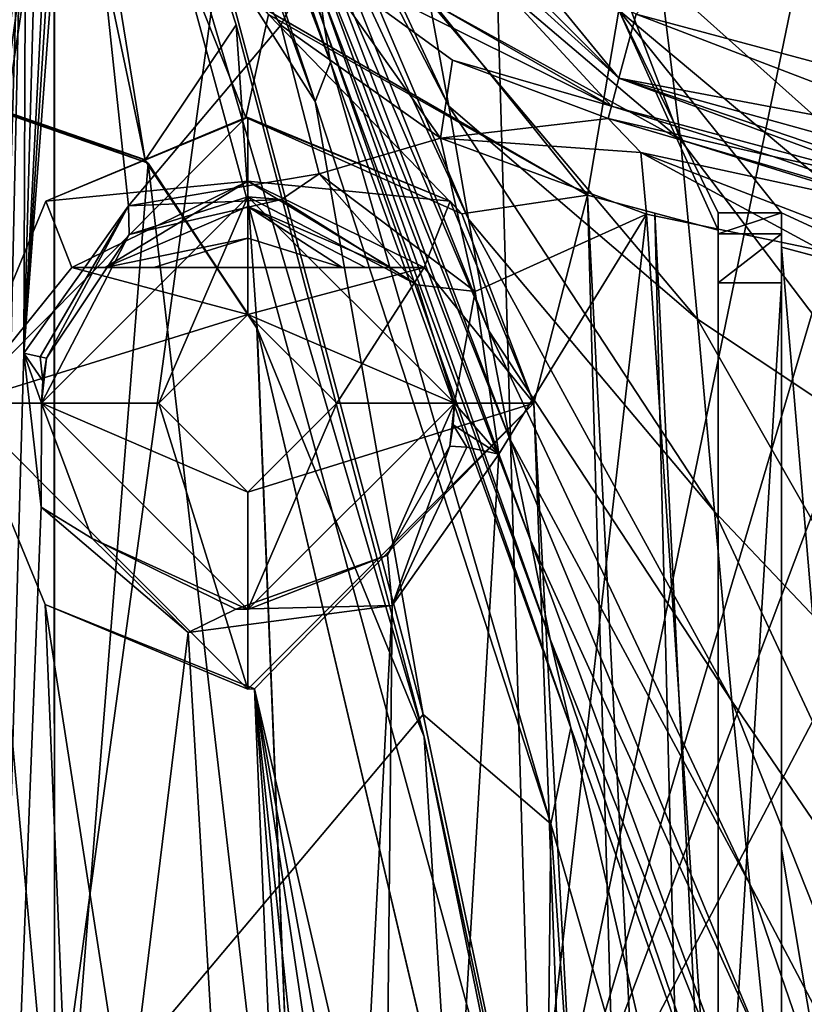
# Model space of a CAD drawing. Extents: x -54 to 446, y -6 to 1400.
# Tile 243 of 254: x 94 to 106, y 1368 to 1383. Entities that reach past the tile are written whole.
import ezdxf

# ---------------------------------------------------------------- set-up
doc = ezdxf.new("R2010")
doc.units = 0
doc.header["$LTSCALE"] = 52.148148
for name, color, linetype in [('1014', 7, 'CONTINUOUS'), ('1024', 7, 'CONTINUOUS'), ('1041', 7, 'CONTINUOUS'), ('1046', 7, 'CONTINUOUS'), ('1047', 7, 'CONTINUOUS'), ('1069', 7, 'CONTINUOUS'), ('1078', 7, 'CONTINUOUS'), ('1080', 7, 'CONTINUOUS'), ('1083', 7, 'CONTINUOUS'), ('1092', 7, 'CONTINUOUS'), ('1093', 7, 'CONTINUOUS'), ('1117', 7, 'CONTINUOUS'), ('1140', 7, 'CONTINUOUS'), ('1174', 7, 'CONTINUOUS'), ('1186', 7, 'CONTINUOUS'), ('1206', 7, 'CONTINUOUS'), ('1208', 7, 'CONTINUOUS'), ('1210', 7, 'CONTINUOUS'), ('1218', 7, 'CONTINUOUS'), ('1255', 7, 'CONTINUOUS'), ('1310', 7, 'CONTINUOUS'), ('1314', 7, 'CONTINUOUS'), ('1320', 7, 'CONTINUOUS'), ('1333', 7, 'CONTINUOUS'), ('1334', 7, 'CONTINUOUS'), ('1368', 7, 'CONTINUOUS'), ('1394', 7, 'CONTINUOUS'), ('1417', 7, 'CONTINUOUS'), ('1437', 7, 'CONTINUOUS'), ('1444', 7, 'CONTINUOUS'), ('1466', 7, 'CONTINUOUS'), ('1532', 7, 'CONTINUOUS'), ('1537', 7, 'CONTINUOUS'), ('1538', 7, 'CONTINUOUS'), ('1563', 7, 'CONTINUOUS'), ('1565', 7, 'CONTINUOUS'), ('863', 7, 'CONTINUOUS'), ('864', 7, 'CONTINUOUS'), ('875', 7, 'CONTINUOUS'), ('876', 7, 'CONTINUOUS'), ('878', 7, 'CONTINUOUS'), ('901', 7, 'CONTINUOUS'), ('906', 7, 'CONTINUOUS'), ('969', 7, 'CONTINUOUS'), ('981', 7, 'CONTINUOUS'), ('998', 7, 'CONTINUOUS')]:
    doc.layers.add(name, color=color, linetype=linetype)

msp = doc.modelspace()

# ---------------------------------------------------------------- linework, layer by layer
at = {"layer": '1014', "color": 7, "linetype": 'CONTINUOUS'}
for points in [[(105.9, 1379.769, 8.794), (105.9, 1380.1, 8.051), (104.9, 1379.769, 8.794), (105.9, 1379.769, 8.794)], [(105.9, 1380.1, 8.051), (104.9, 1380.1, 8.051), (104.9, 1379.769, 8.794), (105.9, 1380.1, 8.051)], [(105.9, 1378.995, 9.045), (105.9, 1379.769, 8.794), (104.9, 1378.995, 9.045), (105.9, 1378.995, 9.045)], [(105.9, 1379.769, 8.794), (104.9, 1379.769, 8.794), (104.9, 1378.995, 9.045), (105.9, 1379.769, 8.794)]]:
    msp.add_3dface(points, dxfattribs=at)
at = {"layer": '1024', "color": 7, "linetype": 'CONTINUOUS'}
for points in [[(97.692, 1383.354, 6.8), (102.847, 1380.379, 6.8), (99.097, 1385.052, 6.8), (97.692, 1383.354, 6.8)], [(99.097, 1385.052, 6.8), (102.847, 1380.379, 6.8), (103.34, 1383.294, 6.8), (99.097, 1385.052, 6.8)], [(102.847, 1380.379, 6.8), (104.9, 1379.828, 6.8), (103.34, 1383.294, 6.8), (102.847, 1380.379, 6.8)], [(108.687, 1378.814, 6.8), (108.687, 1383.294, 6.8), (103.34, 1383.294, 6.8), (108.687, 1378.814, 6.8)], [(105.9, 1380.1, 6.8), (108.687, 1378.814, 6.8), (103.34, 1383.294, 6.8), (105.9, 1380.1, 6.8)], [(104.9, 1380.1, 6.8), (105.9, 1380.1, 6.8), (103.34, 1383.294, 6.8), (104.9, 1380.1, 6.8)], [(104.9, 1379.828, 6.8), (104.9, 1380.1, 6.8), (103.34, 1383.294, 6.8), (104.9, 1379.828, 6.8)], [(108.687, 1378.814, 6.8), (105.9, 1380.1, 6.8), (105.9, 1379.561, 6.8), (108.687, 1378.814, 6.8)]]:
    msp.add_3dface(points, dxfattribs=at)
at = {"layer": '1041', "color": 7, "linetype": 'CONTINUOUS'}
for points in [[(96.018, 1379.237, 2.5), (96.018, 1379.237, 1.5), (97.5, 1379.7, 1.5), (96.018, 1379.237, 2.5)], [(97.5, 1379.7, 2.5), (96.018, 1379.237, 2.5), (97.5, 1379.7, 1.5), (97.5, 1379.7, 2.5)], [(98.982, 1379.237, 1.5), (98.982, 1379.237, 2.5), (97.5, 1379.7, 2.5), (98.982, 1379.237, 1.5)], [(98.982, 1379.237, 1.5), (97.5, 1379.7, 2.5), (97.5, 1379.7, 1.5), (98.982, 1379.237, 1.5)]]:
    msp.add_3dface(points, dxfattribs=at)
at = {"layer": '1046', "color": 7, "linetype": 'CONTINUOUS'}
for points in [[(96.1, 1377.1), (97.5, 1375.7), (96.1, 1377.1, -1.5), (96.1, 1377.1)], [(96.1, 1377.1, -1.5), (97.5, 1375.7), (97.5, 1375.7, -1.5), (96.1, 1377.1, -1.5)], [(97.5, 1375.7), (98.9, 1377.1), (97.5, 1375.7, -1.5), (97.5, 1375.7)], [(98.9, 1377.1), (98.9, 1377.1, -1.5), (97.5, 1375.7, -1.5), (98.9, 1377.1)]]:
    msp.add_3dface(points, dxfattribs=at)
at = {"layer": '1047', "color": 7, "linetype": 'CONTINUOUS'}
for points in [[(97.5, 1378.5), (96.1, 1377.1), (97.5, 1378.5, -1.5), (97.5, 1378.5)], [(97.5, 1378.5, -1.5), (96.1, 1377.1), (96.1, 1377.1, -1.5), (97.5, 1378.5, -1.5)], [(98.9, 1377.1), (97.5, 1378.5), (98.9, 1377.1, -1.5), (98.9, 1377.1)], [(98.9, 1377.1, -1.5), (97.5, 1378.5), (97.5, 1378.5, -1.5), (98.9, 1377.1, -1.5)]]:
    msp.add_3dface(points, dxfattribs=at)
at = {"layer": '1069', "color": 7, "linetype": 'CONTINUOUS'}
for points in [[(96.1, 1377.1, -1.5), (94.25, 1377.1, -1.5), (97.5, 1380.35, -1.5), (96.1, 1377.1, -1.5)], [(97.5, 1378.5, -1.5), (96.1, 1377.1, -1.5), (97.5, 1380.35, -1.5), (97.5, 1378.5, -1.5)], [(100.75, 1377.1, -1.5), (97.5, 1378.5, -1.5), (97.5, 1380.35, -1.5), (100.75, 1377.1, -1.5)], [(98.9, 1377.1, -1.5), (97.5, 1378.5, -1.5), (100.75, 1377.1, -1.5), (98.9, 1377.1, -1.5)], [(94.25, 1377.1, -1.5), (96.1, 1377.1, -1.5), (97.5, 1375.7, -1.5), (94.25, 1377.1, -1.5)], [(97.5, 1373.85, -1.5), (94.25, 1377.1, -1.5), (97.5, 1375.7, -1.5), (97.5, 1373.85, -1.5)], [(97.5, 1373.85, -1.5), (98.9, 1377.1, -1.5), (100.75, 1377.1, -1.5), (97.5, 1373.85, -1.5)], [(98.9, 1377.1, -1.5), (97.5, 1373.85, -1.5), (97.5, 1375.7, -1.5), (98.9, 1377.1, -1.5)]]:
    msp.add_3dface(points, dxfattribs=at)
at = {"layer": '1078', "color": 7, "linetype": 'CONTINUOUS'}
for points in [[(103.169, 1381.583, -2.461), (103.222, 1381.779, 3.352), (105.766, 1380.985, 0.254), (103.169, 1381.583, -2.461)], [(103.222, 1381.779, 3.352), (107.925, 1380.519, 3.352), (105.766, 1380.985, 0.254), (103.222, 1381.779, 3.352)]]:
    msp.add_3dface(points, dxfattribs=at)
at = {"layer": '1080', "color": 7, "linetype": 'CONTINUOUS'}
for points in [[(107.105, 1379.238, 3.654), (105.9, 1379.561, 1.799), (107.513, 1360.459, 4.679), (107.105, 1379.238, 3.654)], [(107.513, 1360.459, 4.679), (105.9, 1379.561, 1.799), (105.9, 1370.08, 2.086), (107.513, 1360.459, 4.679)], [(105.9, 1360.499, 2.403), (107.513, 1360.459, 4.679), (105.9, 1370.08, 2.086), (105.9, 1360.499, 2.403)]]:
    msp.add_3dface(points, dxfattribs=at)
at = {"layer": '1083', "color": 7, "linetype": 'CONTINUOUS'}
for points in [[(105.9, 1380.1, 8.051), (105.9, 1380.1, 6.8), (104.9, 1380.1, 8.051), (105.9, 1380.1, 8.051)], [(105.9, 1380.1, 6.8), (104.9, 1380.1, 6.8), (104.9, 1380.1, 8.051), (105.9, 1380.1, 6.8)]]:
    msp.add_3dface(points, dxfattribs=at)
at = {"layer": '1092', "color": 7, "linetype": 'CONTINUOUS'}
for points in [[(93, 1377.1, -6.865), (94.306, 1373.93, -6.269), (93, 1377.1), (93, 1377.1, -6.865)], [(93, 1377.1), (94.306, 1373.93, -6.269), (97.5, 1372.6), (93, 1377.1)], [(97.602, 1372.601, -4.863), (102, 1377.1, -2.272), (97.5, 1372.6), (97.602, 1372.601, -4.863)], [(102, 1377.1, -2.272), (102, 1377.1), (97.5, 1372.6), (102, 1377.1, -2.272)], [(94.306, 1373.93, -6.269), (97.602, 1372.601, -4.863), (97.5, 1372.6), (94.306, 1373.93, -6.269)]]:
    msp.add_3dface(points, dxfattribs=at)
at = {"layer": '1093', "color": 7, "linetype": 'CONTINUOUS'}
for points in [[(97.466, 1381.6, -5.492), (93, 1377.1, -6.865), (94.319, 1380.283), (97.466, 1381.6, -5.492)], [(97.5, 1381.6), (97.466, 1381.6, -5.492), (94.319, 1380.283), (97.5, 1381.6)], [(100.869, 1380.083, -3.311), (97.466, 1381.6, -5.492), (100.682, 1380.282), (100.869, 1380.083, -3.311)], [(100.682, 1380.282), (97.466, 1381.6, -5.492), (97.5, 1381.6), (100.682, 1380.282)], [(94.319, 1380.283), (93, 1377.1, -6.865), (93, 1377.1), (94.319, 1380.283)], [(102, 1377.1), (100.869, 1380.083, -3.311), (100.682, 1380.282), (102, 1377.1)], [(102, 1377.1, -2.272), (100.869, 1380.083, -3.311), (102, 1377.1), (102, 1377.1, -2.272)]]:
    msp.add_3dface(points, dxfattribs=at)
at = {"layer": '1117', "color": 7, "linetype": 'CONTINUOUS'}
for points in [[(105.9, 1362.5, 7.311), (105.9, 1378.995, 9.045), (104.9, 1362.5, 7.311), (105.9, 1362.5, 7.311)], [(105.9, 1378.995, 9.045), (104.9, 1378.995, 9.045), (104.9, 1362.5, 7.311), (105.9, 1378.995, 9.045)]]:
    msp.add_3dface(points, dxfattribs=at)
at = {"layer": '1140', "color": 7, "linetype": 'CONTINUOUS'}
msp.add_3dface([(96.018, 1379.237, 1.5), (98.982, 1379.237, 1.5), (97.5, 1379.7, 1.5), (96.018, 1379.237, 1.5)], dxfattribs=at)
at = {"layer": '1174', "color": 7, "linetype": 'CONTINUOUS'}
msp.add_3dface([(109.005, 1381.781, 4.8), (103.61, 1383.227, 4.8), (106.268, 1386.173, 4.8), (109.005, 1381.781, 4.8)], dxfattribs=at)
at = {"layer": '1186', "color": 7, "linetype": 'CONTINUOUS'}
for points in [[(105.9, 1380.1, 8.051), (105.9, 1379.769, 8.794), (105.9, 1380.1, 6.8), (105.9, 1380.1, 8.051)], [(105.9, 1380.1, 6.8), (105.9, 1379.769, 8.794), (105.9, 1379.561, 6.8), (105.9, 1380.1, 6.8)], [(105.9, 1379.769, 8.794), (105.9, 1378.995, 9.045), (105.9, 1379.561, 6.8), (105.9, 1379.769, 8.794)], [(105.9, 1370.08, 2.086), (105.9, 1379.561, 1.799), (105.9, 1378.995, 9.045), (105.9, 1370.08, 2.086)], [(105.9, 1378.995, 9.045), (105.9, 1379.561, 1.799), (105.9, 1379.561, 6.8), (105.9, 1378.995, 9.045)], [(105.9, 1362.5, 7.311), (105.9, 1370.08, 2.086), (105.9, 1378.995, 9.045), (105.9, 1362.5, 7.311)], [(105.9, 1360.499, 2.403), (105.9, 1370.08, 2.086), (105.9, 1362.5, 7.311), (105.9, 1360.499, 2.403)]]:
    msp.add_3dface(points, dxfattribs=at)
at = {"layer": '1206', "color": 7, "linetype": 'CONTINUOUS'}
for points in [[(97.824, 1383.225, -5.407), (102.847, 1380.379, -1.686), (97.692, 1383.354, 6.8), (97.824, 1383.225, -5.407)], [(102.847, 1380.379, -1.686), (102.847, 1380.379, 6.8), (97.692, 1383.354, 6.8), (102.847, 1380.379, -1.686)]]:
    msp.add_3dface(points, dxfattribs=at)
at = {"layer": '1208', "color": 7, "linetype": 'CONTINUOUS'}
for points in [[(94.728, 1379.237), (100.272, 1379.237), (96.018, 1379.237, 1.5), (94.728, 1379.237)], [(94.728, 1379.237, 3), (94.728, 1379.237), (96.018, 1379.237, 1.5), (94.728, 1379.237, 3)], [(95.254, 1379.237, 3), (94.728, 1379.237, 3), (96.018, 1379.237, 1.5), (95.254, 1379.237, 3)], [(95.651, 1379.237, 2.726), (95.254, 1379.237, 3), (96.018, 1379.237, 1.5), (95.651, 1379.237, 2.726)], [(96.018, 1379.237, 2.5), (95.651, 1379.237, 2.726), (96.018, 1379.237, 1.5), (96.018, 1379.237, 2.5)], [(96.018, 1379.237, 1.5), (100.272, 1379.237), (98.982, 1379.237, 1.5), (96.018, 1379.237, 1.5)], [(98.982, 1379.237, 1.5), (100.272, 1379.237), (98.982, 1379.237, 2.5), (98.982, 1379.237, 1.5)], [(98.982, 1379.237, 2.5), (100.272, 1379.237), (99.35, 1379.237, 2.726), (98.982, 1379.237, 2.5)], [(99.35, 1379.237, 2.726), (100.272, 1379.237), (99.746, 1379.237, 3), (99.35, 1379.237, 2.726)], [(99.746, 1379.237, 3), (100.272, 1379.237), (100.272, 1379.237, 3), (99.746, 1379.237, 3)]]:
    msp.add_3dface(points, dxfattribs=at)
at = {"layer": '1210', "color": 7, "linetype": 'CONTINUOUS'}
for points in [[(103.222, 1381.779, 3.352), (98.54, 1384.087, -6.181), (98.716, 1384.38, 3.352), (103.222, 1381.779, 3.352)], [(103.222, 1381.779, 3.352), (100.72, 1382.505, -4.652), (98.54, 1384.087, -6.181), (103.222, 1381.779, 3.352)], [(103.222, 1381.779, 3.352), (103.169, 1381.583, -2.461), (100.72, 1382.505, -4.652), (103.222, 1381.779, 3.352)]]:
    msp.add_3dface(points, dxfattribs=at)
at = {"layer": '1218', "color": 7, "linetype": 'CONTINUOUS'}
for points in [[(94.533, 1389.188, -7.235), (89.905, 1389.182, -8.356), (93, 1377.1, -6.865), (94.533, 1389.188, -7.235)], [(91, 1342.1, -4.588), (95.449, 1346.6, -3.995), (89.905, 1389.182, -8.356), (91, 1342.1, -4.588)], [(89.905, 1389.182, -8.356), (95.449, 1346.6, -3.995), (93, 1377.1, -6.865), (89.905, 1389.182, -8.356)], [(94.624, 1388.849, -7.18), (94.533, 1389.188, -7.235), (93, 1377.1, -6.865), (94.624, 1388.849, -7.18)], [(94.715, 1388.51, -7.124), (94.624, 1388.849, -7.18), (93, 1377.1, -6.865), (94.715, 1388.51, -7.124)], [(97.466, 1381.6, -5.492), (94.715, 1388.51, -7.124), (93, 1377.1, -6.865), (97.466, 1381.6, -5.492)], [(97.824, 1383.225, -5.407), (94.715, 1388.51, -7.124), (97.466, 1381.6, -5.492), (97.824, 1383.225, -5.407)], [(100.869, 1380.083, -3.311), (97.824, 1383.225, -5.407), (97.466, 1381.6, -5.492), (100.869, 1380.083, -3.311)], [(102.847, 1380.379, -1.686), (97.824, 1383.225, -5.407), (100.869, 1380.083, -3.311), (102.847, 1380.379, -1.686)], [(102, 1377.1, -2.272), (102.847, 1380.379, -1.686), (100.869, 1380.083, -3.311), (102, 1377.1, -2.272)], [(103.991, 1340.092, 1.262), (102.847, 1380.379, -1.686), (102, 1377.1, -2.272), (103.991, 1340.092, 1.262)], [(103.906, 1380.095, -0.625), (102.847, 1380.379, -1.686), (104.9, 1340.083, 2.112), (103.906, 1380.095, -0.625)], [(104.9, 1340.083, 2.112), (102.847, 1380.379, -1.686), (103.991, 1340.092, 1.262), (104.9, 1340.083, 2.112)], [(104.9, 1379.828, 0.503), (103.906, 1380.095, -0.625), (104.9, 1360.127, 1.255), (104.9, 1379.828, 0.503)], [(104.9, 1360.127, 1.255), (103.906, 1380.095, -0.625), (104.9, 1340.083, 2.112), (104.9, 1360.127, 1.255)], [(93, 1377.1, -6.865), (95.449, 1346.6, -3.995), (94.306, 1373.93, -6.269), (93, 1377.1, -6.865)], [(103.038, 1349.035), (102, 1377.1, -2.272), (97.602, 1372.601, -4.863), (103.038, 1349.035)], [(103.038, 1349.035), (103.991, 1340.092, 1.262), (102, 1377.1, -2.272), (103.038, 1349.035)], [(95.449, 1346.6, -3.995), (98.755, 1345.207, -2.56), (94.306, 1373.93, -6.269), (95.449, 1346.6, -3.995)], [(94.306, 1373.93, -6.269), (98.755, 1345.207, -2.56), (97.602, 1372.601, -4.863), (94.306, 1373.93, -6.269)], [(98.755, 1345.207, -2.56), (100, 1342.1, -1.704), (97.602, 1372.601, -4.863), (98.755, 1345.207, -2.56)], [(100, 1342.1, -1.704), (101.016, 1340.101, -0.974), (97.602, 1372.601, -4.863), (100, 1342.1, -1.704)], [(102.748, 1344.53), (103.038, 1349.035), (97.602, 1372.601, -4.863), (102.748, 1344.53)], [(102.437, 1340.1), (102.748, 1344.53), (97.602, 1372.601, -4.863), (102.437, 1340.1)], [(101.016, 1340.101, -0.974), (102.437, 1340.1), (97.602, 1372.601, -4.863), (101.016, 1340.101, -0.974)]]:
    msp.add_3dface(points, dxfattribs=at)
at = {"layer": '1255', "color": 7, "linetype": 'CONTINUOUS'}
for points in [[(103.61, 1383.227, 4.8), (109.043, 1381.145, 4.673), (103.34, 1382.22, 4.379), (103.61, 1383.227, 4.8)], [(109.005, 1381.781, 4.8), (109.043, 1381.145, 4.673), (103.61, 1383.227, 4.8), (109.005, 1381.781, 4.8)], [(103.222, 1381.779, 3.352), (103.34, 1382.22, 4.379), (107.925, 1380.519, 3.352), (103.222, 1381.779, 3.352)], [(109.043, 1381.145, 4.673), (108.847, 1380.691, 4.327), (103.34, 1382.22, 4.379), (109.043, 1381.145, 4.673)], [(103.34, 1382.22, 4.379), (108.847, 1380.691, 4.327), (108.439, 1380.483, 3.836), (103.34, 1382.22, 4.379)], [(107.925, 1380.519, 3.352), (103.34, 1382.22, 4.379), (108.439, 1380.483, 3.836), (107.925, 1380.519, 3.352)]]:
    msp.add_3dface(points, dxfattribs=at)
at = {"layer": '1310', "color": 7, "linetype": 'CONTINUOUS'}
for points in [[(94.728, 1379.237, 3), (95.254, 1379.237, 3), (97.499, 1380.6, 3), (94.728, 1379.237, 3)], [(97.499, 1380.6, 3), (95.254, 1379.237, 3), (97.501, 1380.2, 3), (97.499, 1380.6, 3)], [(99.746, 1379.237, 3), (100.272, 1379.237, 3), (97.499, 1380.6, 3), (99.746, 1379.237, 3)], [(99.746, 1379.237, 3), (97.499, 1380.6, 3), (97.501, 1380.2, 3), (99.746, 1379.237, 3)]]:
    msp.add_3dface(points, dxfattribs=at)
at = {"layer": '1314', "color": 7, "linetype": 'CONTINUOUS'}
for points in [[(104.9, 1380.1, 6.8), (104.9, 1379.828, 6.8), (104.9, 1380.1, 8.051), (104.9, 1380.1, 6.8)], [(104.9, 1380.1, 8.051), (104.9, 1379.828, 6.8), (104.9, 1379.769, 8.794), (104.9, 1380.1, 8.051)], [(104.9, 1379.828, 0.503), (104.9, 1360.127, 1.255), (104.9, 1379.828, 6.8), (104.9, 1379.828, 0.503)], [(104.9, 1379.828, 6.8), (104.9, 1360.127, 1.255), (104.9, 1379.769, 8.794), (104.9, 1379.828, 6.8)], [(104.9, 1379.769, 8.794), (104.9, 1360.127, 1.255), (104.9, 1378.995, 9.045), (104.9, 1379.769, 8.794)], [(104.9, 1378.995, 9.045), (104.9, 1360.127, 1.255), (104.9, 1362.5, 7.311), (104.9, 1378.995, 9.045)]]:
    msp.add_3dface(points, dxfattribs=at)
at = {"layer": '1320', "color": 7, "linetype": 'CONTINUOUS'}
for points in [[(97.501, 1380.6), (94.728, 1379.237), (97.499, 1380.6, 3), (97.501, 1380.6)], [(94.728, 1379.237), (94.728, 1379.237, 3), (97.499, 1380.6, 3), (94.728, 1379.237)], [(100.272, 1379.237, 3), (97.501, 1380.6), (97.499, 1380.6, 3), (100.272, 1379.237, 3)], [(100.272, 1379.237), (97.501, 1380.6), (100.272, 1379.237, 3), (100.272, 1379.237)]]:
    msp.add_3dface(points, dxfattribs=at)
at = {"layer": '1333', "color": 7, "linetype": 'CONTINUOUS'}
for points in [[(97.501, 1380.2, 3), (95.254, 1379.237, 3), (97.5, 1379.7, 2.5), (97.501, 1380.2, 3)], [(98.982, 1379.237, 2.5), (97.501, 1380.2, 3), (97.5, 1379.7, 2.5), (98.982, 1379.237, 2.5)], [(98.982, 1379.237, 2.5), (99.35, 1379.237, 2.726), (97.501, 1380.2, 3), (98.982, 1379.237, 2.5)], [(99.35, 1379.237, 2.726), (99.746, 1379.237, 3), (97.501, 1380.2, 3), (99.35, 1379.237, 2.726)], [(95.254, 1379.237, 3), (96.018, 1379.237, 2.5), (97.5, 1379.7, 2.5), (95.254, 1379.237, 3)], [(95.254, 1379.237, 3), (95.651, 1379.237, 2.726), (96.018, 1379.237, 2.5), (95.254, 1379.237, 3)]]:
    msp.add_3dface(points, dxfattribs=at)
at = {"layer": '1334', "color": 7, "linetype": 'CONTINUOUS'}
for points in [[(98.017, 1383.057, -7.544), (94.762, 1388.3, -9.215), (98.54, 1384.087, -6.181), (98.017, 1383.057, -7.544)], [(100.531, 1381.273, -6.03), (98.017, 1383.057, -7.544), (98.54, 1384.087, -6.181), (100.531, 1381.273, -6.03)], [(100.72, 1382.505, -4.652), (100.531, 1381.273, -6.03), (98.54, 1384.087, -6.181), (100.72, 1382.505, -4.652)], [(103.169, 1381.583, -2.461), (100.531, 1381.273, -6.03), (100.72, 1382.505, -4.652), (103.169, 1381.583, -2.461)], [(103.686, 1381.051, -3.177), (100.531, 1381.273, -6.03), (103.169, 1381.583, -2.461), (103.686, 1381.051, -3.177)], [(103.775, 1380.081, -3.531), (100.531, 1381.273, -6.03), (103.686, 1381.051, -3.177), (103.775, 1380.081, -3.531)]]:
    msp.add_3dface(points, dxfattribs=at)
at = {"layer": '1368', "color": 7, "linetype": 'CONTINUOUS'}
for points in [[(94.744, 1392.327, 19.638), (95.051, 1392.328, 19.634), (98.56, 1381.854, 18.526), (94.744, 1392.327, 19.638)], [(97.054, 1384.228, 18.788), (94.744, 1392.327, 19.638), (98.56, 1381.854, 18.526), (97.054, 1384.228, 18.788)], [(95.051, 1392.328, 19.634), (95.375, 1392.328, 19.627), (98.799, 1382.47, 18.574), (95.051, 1392.328, 19.634)], [(98.56, 1381.854, 18.526), (95.051, 1392.328, 19.634), (98.799, 1382.47, 18.574), (98.56, 1381.854, 18.526)], [(95.375, 1392.328, 19.627), (95.716, 1392.328, 19.616), (98.7, 1383.047, 18.639), (95.375, 1392.328, 19.627)], [(98.799, 1382.47, 18.574), (95.375, 1392.328, 19.627), (98.7, 1383.047, 18.639), (98.799, 1382.47, 18.574)], [(98.7, 1383.047, 18.639), (95.716, 1392.328, 19.616), (98.612, 1383.692, 18.713), (98.7, 1383.047, 18.639)], [(98.178, 1386.577, 19.021), (98.092, 1387.295, 19.078), (100.664, 1381.782, 18.486), (98.178, 1386.577, 19.021)], [(100.664, 1381.782, 18.486), (98.092, 1387.295, 19.078), (100.358, 1383.43, 18.618), (100.664, 1381.782, 18.486)], [(98.27, 1385.813, 18.951), (98.178, 1386.577, 19.021), (100.972, 1379.998, 18.324), (98.27, 1385.813, 18.951)], [(100.972, 1379.998, 18.324), (98.178, 1386.577, 19.021), (100.664, 1381.782, 18.486), (100.972, 1379.998, 18.324)], [(98.375, 1385.072, 18.872), (98.27, 1385.813, 18.951), (101.29, 1378.241, 18.144), (98.375, 1385.072, 18.872)], [(101.29, 1378.241, 18.144), (98.27, 1385.813, 18.951), (100.972, 1379.998, 18.324), (101.29, 1378.241, 18.144)], [(98.49, 1384.365, 18.792), (98.375, 1385.072, 18.872), (101.616, 1376.553, 17.956), (98.49, 1384.365, 18.792)], [(101.616, 1376.553, 17.956), (98.375, 1385.072, 18.872), (101.29, 1378.241, 18.144), (101.616, 1376.553, 17.956)], [(100.358, 1383.43, 18.618), (99.918, 1384.988, 18.74), (104.309, 1381.249, 18.035), (100.358, 1383.43, 18.618)], [(104.309, 1381.249, 18.035), (99.918, 1384.988, 18.74), (103.34, 1383.794, 18.27), (104.309, 1381.249, 18.035)], [(98.612, 1383.692, 18.713), (98.49, 1384.365, 18.792), (101.95, 1374.943, 17.772), (98.612, 1383.692, 18.713)], [(101.95, 1374.943, 17.772), (98.49, 1384.365, 18.792), (101.616, 1376.553, 17.956), (101.95, 1374.943, 17.772)], [(97.054, 1384.228, 18.788), (98.56, 1381.854, 18.526), (100.258, 1372.197, 17.524), (97.054, 1384.228, 18.788)], [(103.996, 1383.794, 18.168), (104.309, 1381.249, 18.035), (103.34, 1383.794, 18.27), (103.996, 1383.794, 18.168)], [(104.309, 1381.249, 18.035), (103.996, 1383.794, 18.168), (108.185, 1380.044, 17.226), (104.309, 1381.249, 18.035)], [(108.185, 1380.044, 17.226), (103.996, 1383.794, 18.168), (107.216, 1383.794, 17.515), (108.185, 1380.044, 17.226)], [(98.7, 1383.047, 18.639), (98.612, 1383.692, 18.713), (102.255, 1373.386, 17.596), (98.7, 1383.047, 18.639)], [(102.255, 1373.386, 17.596), (98.612, 1383.692, 18.713), (101.95, 1374.943, 17.772), (102.255, 1373.386, 17.596)], [(100.664, 1381.782, 18.486), (100.358, 1383.43, 18.618), (104.576, 1378.424, 17.86), (100.664, 1381.782, 18.486)], [(104.576, 1378.424, 17.86), (100.358, 1383.43, 18.618), (104.309, 1381.249, 18.035), (104.576, 1378.424, 17.86)], [(98.799, 1382.47, 18.574), (98.7, 1383.047, 18.639), (102.584, 1371.986, 17.439), (98.799, 1382.47, 18.574)], [(102.584, 1371.986, 17.439), (98.7, 1383.047, 18.639), (102.255, 1373.386, 17.596), (102.584, 1371.986, 17.439)], [(98.56, 1381.854, 18.526), (98.799, 1382.47, 18.574), (102.266, 1370.478, 17.314), (98.56, 1381.854, 18.526)], [(102.266, 1370.478, 17.314), (98.799, 1382.47, 18.574), (102.584, 1371.986, 17.439), (102.266, 1370.478, 17.314)], [(100.258, 1372.197, 17.524), (98.56, 1381.854, 18.526), (102.266, 1370.478, 17.314), (100.258, 1372.197, 17.524)], [(100.972, 1379.998, 18.324), (100.664, 1381.782, 18.486), (104.844, 1375.396, 17.634), (100.972, 1379.998, 18.324)], [(104.844, 1375.396, 17.634), (100.664, 1381.782, 18.486), (104.576, 1378.424, 17.86), (104.844, 1375.396, 17.634)], [(104.576, 1378.424, 17.86), (104.309, 1381.249, 18.035), (108.349, 1375.916, 17.061), (104.576, 1378.424, 17.86)], [(108.349, 1375.916, 17.061), (104.309, 1381.249, 18.035), (108.185, 1380.044, 17.226), (108.349, 1375.916, 17.061)], [(101.29, 1378.241, 18.144), (100.972, 1379.998, 18.324), (105.119, 1372.41, 17.374), (101.29, 1378.241, 18.144)], [(105.119, 1372.41, 17.374), (100.972, 1379.998, 18.324), (104.844, 1375.396, 17.634), (105.119, 1372.41, 17.374)], [(104.844, 1375.396, 17.634), (104.576, 1378.424, 17.86), (108.514, 1371.519, 16.816), (104.844, 1375.396, 17.634)], [(108.514, 1371.519, 16.816), (104.576, 1378.424, 17.86), (108.349, 1375.916, 17.061), (108.514, 1371.519, 16.816)], [(101.616, 1376.553, 17.956), (101.29, 1378.241, 18.144), (105.399, 1369.528, 17.098), (101.616, 1376.553, 17.956)], [(105.399, 1369.528, 17.098), (101.29, 1378.241, 18.144), (105.119, 1372.41, 17.374), (105.399, 1369.528, 17.098)], [(101.95, 1374.943, 17.772), (101.616, 1376.553, 17.956), (105.686, 1366.764, 16.82), (101.95, 1374.943, 17.772)], [(105.686, 1366.764, 16.82), (101.616, 1376.553, 17.956), (105.399, 1369.528, 17.098), (105.686, 1366.764, 16.82)], [(105.119, 1372.41, 17.374), (104.844, 1375.396, 17.634), (108.682, 1367.178, 16.515), (105.119, 1372.41, 17.374)], [(108.682, 1367.178, 16.515), (104.844, 1375.396, 17.634), (108.514, 1371.519, 16.816), (108.682, 1367.178, 16.515)], [(102.255, 1373.386, 17.596), (101.95, 1374.943, 17.772), (105.947, 1364.081, 16.546), (102.255, 1373.386, 17.596)], [(105.947, 1364.081, 16.546), (101.95, 1374.943, 17.772), (105.686, 1366.764, 16.82), (105.947, 1364.081, 16.546)], [(102.584, 1371.986, 17.439), (102.255, 1373.386, 17.596), (106.248, 1361.633, 16.295), (102.584, 1371.986, 17.439)], [(106.248, 1361.633, 16.295), (102.255, 1373.386, 17.596), (105.947, 1364.081, 16.546), (106.248, 1361.633, 16.295)], [(105.399, 1369.528, 17.098), (105.119, 1372.41, 17.374), (108.852, 1362.978, 16.181), (105.399, 1369.528, 17.098)], [(108.852, 1362.978, 16.181), (105.119, 1372.41, 17.374), (108.682, 1367.178, 16.515), (108.852, 1362.978, 16.181)], [(100.258, 1372.197, 17.524), (102.266, 1370.478, 17.314), (102.19, 1363.006, 16.558), (100.258, 1372.197, 17.524)], [(102.266, 1370.478, 17.314), (102.584, 1371.986, 17.439), (105.574, 1359.025, 16.087), (102.266, 1370.478, 17.314)], [(105.574, 1359.025, 16.087), (102.584, 1371.986, 17.439), (106.248, 1361.633, 16.295), (105.574, 1359.025, 16.087)], [(102.19, 1363.006, 16.558), (102.266, 1370.478, 17.314), (103.175, 1357.334, 15.961), (102.19, 1363.006, 16.558)], [(103.175, 1357.334, 15.961), (102.266, 1370.478, 17.314), (105.574, 1359.025, 16.087), (103.175, 1357.334, 15.961)], [(105.686, 1366.764, 16.82), (105.399, 1369.528, 17.098), (109.029, 1358.936, 15.832), (105.686, 1366.764, 16.82)], [(109.029, 1358.936, 15.832), (105.399, 1369.528, 17.098), (108.852, 1362.978, 16.181), (109.029, 1358.936, 15.832)]]:
    msp.add_3dface(points, dxfattribs=at)
at = {"layer": '1394', "color": 7, "linetype": 'CONTINUOUS'}
for points in [[(94.455, 1337.534, -1.202), (16.67, 1337.534, -1.202), (94.455, 1393.869, 4.719), (94.455, 1337.534, -1.202)], [(16.67, 1337.534, -1.202), (16.67, 1393.869, 4.719), (94.455, 1393.869, 4.719), (16.67, 1337.534, -1.202)]]:
    msp.add_3dface(points, dxfattribs=at)
at = {"layer": '1417', "color": 7, "linetype": 'CONTINUOUS'}
for points in [[(93.135, 1393.929, 22.824), (92.819, 1381.977, 21.568), (95.883, 1380.928, 21.458), (93.135, 1393.929, 22.824)], [(93.772, 1393.926, 22.824), (93.135, 1393.929, 22.824), (95.883, 1380.928, 21.458), (93.772, 1393.926, 22.824)], [(97.314, 1383.058, 21.682), (93.772, 1393.926, 22.824), (95.883, 1380.928, 21.458), (97.314, 1383.058, 21.682)], [(97.647, 1378.277, 21.179), (97.314, 1383.058, 21.682), (95.883, 1380.928, 21.458), (97.647, 1378.277, 21.179)], [(100.272, 1371.848, 20.504), (97.314, 1383.058, 21.682), (97.647, 1378.277, 21.179), (100.272, 1371.848, 20.504)], [(100.674, 1365.396, 19.825), (100.272, 1371.848, 20.504), (97.647, 1378.277, 21.179), (100.674, 1365.396, 19.825)], [(102.627, 1360.327, 19.293), (100.272, 1371.848, 20.504), (100.674, 1365.396, 19.825), (102.627, 1360.327, 19.293)]]:
    msp.add_3dface(points, dxfattribs=at)
at = {"layer": '1437', "color": 7, "linetype": 'CONTINUOUS'}
for points in [[(94.445, 1392.325, 19.639), (97.054, 1384.228, 18.788), (94.455, 1365.3, 16.799), (94.445, 1392.325, 19.639)], [(97.054, 1384.228, 18.788), (100.258, 1372.197, 17.524), (94.455, 1365.3, 16.799), (97.054, 1384.228, 18.788)], [(100.258, 1372.197, 17.524), (102.19, 1363.006, 16.558), (94.455, 1365.3, 16.799), (100.258, 1372.197, 17.524)]]:
    msp.add_3dface(points, dxfattribs=at)
at = {"layer": '1444', "color": 7, "linetype": 'CONTINUOUS'}
for points in [[(92.862, 1381.946, 21.464), (90.693, 1359.704, 19.127), (94.545, 1363.532, 19.529), (92.862, 1381.946, 21.464)], [(92.862, 1381.946, 21.464), (94.545, 1363.532, 19.529), (95.927, 1380.884, 21.353), (92.862, 1381.946, 21.464)], [(94.545, 1363.532, 19.529), (98.393, 1359.703, 19.126), (95.927, 1380.884, 21.353), (94.545, 1363.532, 19.529)], [(98.393, 1359.703, 19.126), (97.642, 1378.283, 21.079), (95.927, 1380.884, 21.353), (98.393, 1359.703, 19.126)], [(97.642, 1378.283, 21.079), (98.393, 1359.703, 19.126), (97.644, 1378.281, 21.079), (97.642, 1378.283, 21.079)], [(98.393, 1359.703, 19.126), (97.646, 1378.278, 21.079), (97.644, 1378.281, 21.079), (98.393, 1359.703, 19.126)], [(100.694, 1365.294, 19.714), (97.646, 1378.278, 21.079), (98.393, 1359.703, 19.126), (100.694, 1365.294, 19.714)]]:
    msp.add_3dface(points, dxfattribs=at)
at = {"layer": '1466', "color": 7, "linetype": 'CONTINUOUS'}
for points in [[(95.883, 1380.928, 21.458), (92.819, 1381.977, 21.568), (95.87, 1380.939, 21.251), (95.883, 1380.928, 21.458)], [(92.819, 1381.977, 21.568), (92.862, 1381.977, 21.167), (95.87, 1380.939, 21.251), (92.819, 1381.977, 21.568)], [(97.643, 1378.29, 21.014), (95.883, 1380.928, 21.458), (95.87, 1380.939, 21.251), (97.643, 1378.29, 21.014)], [(97.647, 1378.277, 21.179), (95.883, 1380.928, 21.458), (97.647, 1378.277, 21.169), (97.647, 1378.277, 21.179)], [(97.646, 1378.278, 21.079), (95.883, 1380.928, 21.458), (97.645, 1378.284, 21.046), (97.646, 1378.278, 21.079)], [(95.883, 1380.928, 21.458), (97.646, 1378.278, 21.079), (97.647, 1378.277, 21.158), (95.883, 1380.928, 21.458)], [(97.645, 1378.284, 21.046), (95.883, 1380.928, 21.458), (97.644, 1378.287, 21.014), (97.645, 1378.284, 21.046)], [(97.644, 1378.287, 21.014), (95.883, 1380.928, 21.458), (97.643, 1378.29, 21.014), (97.644, 1378.287, 21.014)], [(97.647, 1378.277, 21.169), (95.883, 1380.928, 21.458), (97.647, 1378.277, 21.158), (97.647, 1378.277, 21.169)]]:
    msp.add_3dface(points, dxfattribs=at)
at = {"layer": '1532', "color": 7, "linetype": 'CONTINUOUS'}
for points in [[(97.647, 1378.277, 21.158), (97.646, 1378.278, 21.079), (100.694, 1365.294, 19.714), (97.647, 1378.277, 21.158)], [(100.674, 1365.396, 19.825), (97.647, 1378.277, 21.179), (100.694, 1365.294, 19.714), (100.674, 1365.396, 19.825)], [(97.647, 1378.277, 21.179), (97.647, 1378.277, 21.169), (100.694, 1365.294, 19.714), (97.647, 1378.277, 21.179)], [(97.647, 1378.277, 21.169), (97.647, 1378.277, 21.158), (100.694, 1365.294, 19.714), (97.647, 1378.277, 21.169)]]:
    msp.add_3dface(points, dxfattribs=at)
at = {"layer": '1537', "color": 7, "linetype": 'CONTINUOUS'}
for points in [[(97.642, 1378.283, 21.079), (97.645, 1378.284, 21.046), (97.643, 1378.287, 21.045), (97.642, 1378.283, 21.079)], [(97.644, 1378.287, 21.014), (97.643, 1378.29, 21.014), (97.643, 1378.287, 21.045), (97.644, 1378.287, 21.014)], [(97.645, 1378.284, 21.046), (97.644, 1378.287, 21.014), (97.643, 1378.287, 21.045), (97.645, 1378.284, 21.046)], [(97.645, 1378.284, 21.046), (97.642, 1378.283, 21.079), (97.644, 1378.281, 21.079), (97.645, 1378.284, 21.046)], [(97.646, 1378.278, 21.079), (97.645, 1378.284, 21.046), (97.644, 1378.281, 21.079), (97.646, 1378.278, 21.079)]]:
    msp.add_3dface(points, dxfattribs=at)
at = {"layer": '1538', "color": 7, "linetype": 'CONTINUOUS'}
for points in [[(92.862, 1381.977, 21.167), (92.862, 1381.962, 21.316), (95.927, 1380.884, 21.353), (92.862, 1381.977, 21.167)], [(95.87, 1380.939, 21.251), (92.862, 1381.977, 21.167), (95.927, 1380.884, 21.353), (95.87, 1380.939, 21.251)], [(92.862, 1381.962, 21.316), (92.862, 1381.946, 21.464), (95.927, 1380.884, 21.353), (92.862, 1381.962, 21.316)], [(97.643, 1378.29, 21.014), (95.87, 1380.939, 21.251), (97.643, 1378.287, 21.045), (97.643, 1378.29, 21.014)], [(97.642, 1378.283, 21.079), (95.87, 1380.939, 21.251), (95.927, 1380.884, 21.353), (97.642, 1378.283, 21.079)], [(95.87, 1380.939, 21.251), (97.642, 1378.283, 21.079), (97.643, 1378.287, 21.045), (95.87, 1380.939, 21.251)]]:
    msp.add_3dface(points, dxfattribs=at)
at = {"layer": '1563', "color": 7, "linetype": 'CONTINUOUS'}
for points in [[(108.269, 1394.114, 20.342), (101.125, 1393.977, 22.185), (102.004, 1363.743, 19.652), (108.269, 1394.114, 20.342)], [(110.858, 1393.651, 19.378), (108.269, 1394.114, 20.342), (102.004, 1363.743, 19.652), (110.858, 1393.651, 19.378)], [(101.125, 1393.977, 22.185), (93.775, 1393.927, 22.824), (102.004, 1363.743, 19.652), (101.125, 1393.977, 22.185)], [(112.792, 1392.361, 18.621), (110.858, 1393.651, 19.378), (102.004, 1363.743, 19.652), (112.792, 1392.361, 18.621)], [(114.586, 1387.718, 18.101), (112.792, 1392.361, 18.621), (102.004, 1363.743, 19.652), (114.586, 1387.718, 18.101)], [(114.459, 1364.962, 18.229), (114.586, 1387.718, 18.101), (102.004, 1363.743, 19.652), (114.459, 1364.962, 18.229)]]:
    msp.add_3dface(points, dxfattribs=at)
at = {"layer": '1565', "color": 7, "linetype": 'CONTINUOUS'}
for points in [[(97.314, 1383.058, 21.682), (93.775, 1393.927, 22.824), (93.772, 1393.926, 22.824), (97.314, 1383.058, 21.682)], [(97.314, 1383.058, 21.682), (100.272, 1371.848, 20.504), (93.775, 1393.927, 22.824), (97.314, 1383.058, 21.682)], [(93.775, 1393.927, 22.824), (100.272, 1371.848, 20.504), (102.004, 1363.743, 19.652), (93.775, 1393.927, 22.824)], [(100.272, 1371.848, 20.504), (102.627, 1360.327, 19.293), (102.004, 1363.743, 19.652), (100.272, 1371.848, 20.504)]]:
    msp.add_3dface(points, dxfattribs=at)
at = {"layer": '863', "color": 7, "linetype": 'CONTINUOUS'}
for points in [[(95.62, 1380.21, -8.37), (98.623, 1380.715, -7.095), (98.026, 1380.307, -6.801), (95.62, 1380.21, -8.37)], [(98.623, 1380.715, -7.095), (100.163, 1378.963, -5.299), (98.026, 1380.307, -6.801), (98.623, 1380.715, -7.095)], [(98.623, 1380.715, -7.095), (101.075, 1378.861, -5.545), (100.163, 1378.963, -5.299), (98.623, 1380.715, -7.095)], [(95.62, 1380.21, -8.37), (98.026, 1380.307, -6.801), (95.632, 1379.76, -7.933), (95.62, 1380.21, -8.37)], [(93.975, 1377.887, -8.735), (95.62, 1380.21, -8.37), (94.23, 1377.831, -8.555), (93.975, 1377.887, -8.735)], [(95.62, 1380.21, -8.37), (94.329, 1377.811, -8.254), (94.23, 1377.831, -8.555), (95.62, 1380.21, -8.37)], [(95.62, 1380.21, -8.37), (95.632, 1379.76, -7.933), (94.329, 1377.811, -8.254), (95.62, 1380.21, -8.37)], [(101.075, 1378.861, -5.545), (100.75, 1377.1, -4.723), (100.163, 1378.963, -5.299), (101.075, 1378.861, -5.545)], [(101.075, 1378.861, -5.545), (101.45, 1376.298, -5.149), (100.75, 1377.1, -4.723), (101.075, 1378.861, -5.545)], [(100.75, 1377.1, -4.723), (101.45, 1376.298, -5.149), (100.732, 1376.76, -4.716), (100.75, 1377.1, -4.723)], [(100.947, 1376.407, -5.177), (100.679, 1376.425, -4.737), (100.732, 1376.76, -4.716), (100.947, 1376.407, -5.177)], [(101.45, 1376.298, -5.149), (100.947, 1376.407, -5.177), (100.732, 1376.76, -4.716), (101.45, 1376.298, -5.149)]]:
    msp.add_3dface(points, dxfattribs=at)
at = {"layer": '864', "color": 7, "linetype": 'CONTINUOUS'}
for points in [[(94.246, 1375.465, -8.487), (93.975, 1377.887, -8.735), (94.25, 1377.1, -8.221), (94.246, 1375.465, -8.487)], [(93.975, 1377.887, -8.735), (94.27, 1377.456, -8.244), (94.25, 1377.1, -8.221), (93.975, 1377.887, -8.735)], [(94.27, 1377.456, -8.244), (93.975, 1377.887, -8.735), (94.23, 1377.831, -8.555), (94.27, 1377.456, -8.244)], [(94.329, 1377.811, -8.254), (94.27, 1377.456, -8.244), (94.23, 1377.831, -8.555), (94.329, 1377.811, -8.254)], [(94.246, 1375.465, -8.487), (94.25, 1377.1, -8.221), (95.047, 1374.968, -7.779), (94.246, 1375.465, -8.487)], [(100.679, 1376.425, -4.737), (99.77, 1373.917, -6.061), (99.699, 1374.707, -5.347), (100.679, 1376.425, -4.737)], [(99.77, 1373.917, -6.061), (100.679, 1376.425, -4.737), (100.947, 1376.407, -5.177), (99.77, 1373.917, -6.061)], [(101.45, 1376.298, -5.149), (99.77, 1373.917, -6.061), (100.947, 1376.407, -5.177), (101.45, 1376.298, -5.149)], [(96.561, 1373.491, -7.567), (94.246, 1375.465, -8.487), (95.047, 1374.968, -7.779), (96.561, 1373.491, -7.567)], [(96.561, 1373.491, -7.567), (95.047, 1374.968, -7.779), (97.308, 1373.856, -6.717), (96.561, 1373.491, -7.567)], [(99.77, 1373.917, -6.061), (97.308, 1373.856, -6.717), (99.699, 1374.707, -5.347), (99.77, 1373.917, -6.061)], [(99.77, 1373.917, -6.061), (96.561, 1373.491, -7.567), (97.308, 1373.856, -6.717), (99.77, 1373.917, -6.061)]]:
    msp.add_3dface(points, dxfattribs=at)
at = {"layer": '875', "color": 7, "linetype": 'CONTINUOUS'}
for points in [[(94.25, 1377.1, -1.5), (97.5, 1373.85, -1.5), (94.25, 1377.1, -8.221), (94.25, 1377.1, -1.5)], [(94.25, 1377.1, -8.221), (97.5, 1373.85, -1.5), (95.047, 1374.968, -7.779), (94.25, 1377.1, -8.221)], [(97.5, 1373.85, -1.5), (100.75, 1377.1, -1.5), (99.699, 1374.707, -5.347), (97.5, 1373.85, -1.5)], [(100.75, 1377.1, -1.5), (100.679, 1376.425, -4.737), (99.699, 1374.707, -5.347), (100.75, 1377.1, -1.5)], [(100.679, 1376.425, -4.737), (100.75, 1377.1, -1.5), (100.732, 1376.76, -4.716), (100.679, 1376.425, -4.737)], [(100.75, 1377.1, -1.5), (100.75, 1377.1, -4.723), (100.732, 1376.76, -4.716), (100.75, 1377.1, -1.5)], [(95.047, 1374.968, -7.779), (97.5, 1373.85, -1.5), (97.308, 1373.856, -6.717), (95.047, 1374.968, -7.779)], [(97.308, 1373.856, -6.717), (97.5, 1373.85, -1.5), (99.699, 1374.707, -5.347), (97.308, 1373.856, -6.717)]]:
    msp.add_3dface(points, dxfattribs=at)
at = {"layer": '876', "color": 7, "linetype": 'CONTINUOUS'}
for points in [[(97.5, 1380.35, -1.5), (94.25, 1377.1, -1.5), (95.632, 1379.76, -7.933), (97.5, 1380.35, -1.5)], [(98.026, 1380.307, -6.801), (97.5, 1380.35, -1.5), (95.632, 1379.76, -7.933), (98.026, 1380.307, -6.801)], [(100.75, 1377.1, -1.5), (97.5, 1380.35, -1.5), (100.75, 1377.1, -4.723), (100.75, 1377.1, -1.5)], [(100.75, 1377.1, -4.723), (97.5, 1380.35, -1.5), (100.163, 1378.963, -5.299), (100.75, 1377.1, -4.723)], [(100.163, 1378.963, -5.299), (97.5, 1380.35, -1.5), (98.026, 1380.307, -6.801), (100.163, 1378.963, -5.299)], [(95.632, 1379.76, -7.933), (94.25, 1377.1, -1.5), (94.329, 1377.811, -8.254), (95.632, 1379.76, -7.933)], [(94.329, 1377.811, -8.254), (94.25, 1377.1, -1.5), (94.27, 1377.456, -8.244), (94.329, 1377.811, -8.254)], [(94.27, 1377.456, -8.244), (94.25, 1377.1, -1.5), (94.25, 1377.1, -8.221), (94.27, 1377.456, -8.244)]]:
    msp.add_3dface(points, dxfattribs=at)
at = {"layer": '878', "color": 7, "linetype": 'CONTINUOUS'}
for points in [[(94.014, 1389.049, -9.504), (92.549, 1339.849, -6.234), (89.55, 1389.035, -10.408), (94.014, 1389.049, -9.504)], [(92.549, 1339.849, -6.234), (94.014, 1389.049, -9.504), (93.033, 1344.804, -6.531), (92.549, 1339.849, -6.234)], [(93.033, 1344.804, -6.531), (94.014, 1389.049, -9.504), (93.975, 1377.887, -8.735), (93.033, 1344.804, -6.531)], [(94.544, 1389.055, -9.338), (94.653, 1388.677, -9.277), (93.975, 1377.887, -8.735), (94.544, 1389.055, -9.338)], [(94.279, 1389.052, -9.422), (94.544, 1389.055, -9.338), (93.975, 1377.887, -8.735), (94.279, 1389.052, -9.422)], [(94.014, 1389.049, -9.504), (94.279, 1389.052, -9.422), (93.975, 1377.887, -8.735), (94.014, 1389.049, -9.504)], [(94.653, 1388.677, -9.277), (94.762, 1388.3, -9.215), (93.975, 1377.887, -8.735), (94.653, 1388.677, -9.277)], [(93.975, 1377.887, -8.735), (94.762, 1388.3, -9.215), (95.62, 1380.21, -8.37), (93.975, 1377.887, -8.735)], [(94.762, 1388.3, -9.215), (98.017, 1383.057, -7.544), (95.62, 1380.21, -8.37), (94.762, 1388.3, -9.215)], [(95.62, 1380.21, -8.37), (98.017, 1383.057, -7.544), (98.623, 1380.715, -7.095), (95.62, 1380.21, -8.37)], [(98.017, 1383.057, -7.544), (100.531, 1381.273, -6.03), (98.623, 1380.715, -7.095), (98.017, 1383.057, -7.544)], [(98.623, 1380.715, -7.095), (100.531, 1381.273, -6.03), (101.075, 1378.861, -5.545), (98.623, 1380.715, -7.095)], [(100.531, 1381.273, -6.03), (103.775, 1380.081, -3.531), (101.075, 1378.861, -5.545), (100.531, 1381.273, -6.03)], [(103.775, 1380.081, -3.531), (106.473, 1340.019, 0.858), (99.448, 1342.447, -4.275), (103.775, 1380.081, -3.531)], [(103.775, 1380.081, -3.531), (99.448, 1342.447, -4.275), (101.45, 1376.298, -5.149), (103.775, 1380.081, -3.531)], [(103.775, 1380.081, -3.531), (101.45, 1376.298, -5.149), (101.075, 1378.861, -5.545), (103.775, 1380.081, -3.531)], [(106.544, 1379.501, -0.637), (106.473, 1340.019, 0.858), (103.775, 1380.081, -3.531), (106.544, 1379.501, -0.637)], [(94.246, 1375.465, -8.487), (93.033, 1344.804, -6.531), (93.975, 1377.887, -8.735), (94.246, 1375.465, -8.487)], [(101.45, 1376.298, -5.149), (99.448, 1342.447, -4.275), (99.77, 1373.917, -6.061), (101.45, 1376.298, -5.149)], [(96.561, 1373.491, -7.567), (93.033, 1344.804, -6.531), (94.246, 1375.465, -8.487), (96.561, 1373.491, -7.567)], [(99.77, 1373.917, -6.061), (98.248, 1344.814, -4.971), (96.561, 1373.491, -7.567), (99.77, 1373.917, -6.061)], [(99.448, 1342.447, -4.275), (98.248, 1344.814, -4.971), (99.77, 1373.917, -6.061), (99.448, 1342.447, -4.275)], [(98.248, 1344.814, -4.971), (93.033, 1344.804, -6.531), (96.561, 1373.491, -7.567), (98.248, 1344.814, -4.971)]]:
    msp.add_3dface(points, dxfattribs=at)
at = {"layer": '901', "color": 7, "linetype": 'CONTINUOUS'}
for points in [[(97.563, 1389.274, 4.8), (103.34, 1382.22, 4.379), (96.557, 1389.004, 4.379), (97.563, 1389.274, 4.8)], [(103.34, 1382.22, 4.379), (97.563, 1389.274, 4.8), (99.776, 1385.44, 4.8), (103.34, 1382.22, 4.379)], [(103.34, 1382.22, 4.379), (103.222, 1381.779, 3.352), (96.557, 1389.004, 4.379), (103.34, 1382.22, 4.379)], [(103.222, 1381.779, 3.352), (98.716, 1384.38, 3.352), (96.557, 1389.004, 4.379), (103.222, 1381.779, 3.352)], [(103.61, 1383.227, 4.8), (103.34, 1382.22, 4.379), (99.776, 1385.44, 4.8), (103.61, 1383.227, 4.8)]]:
    msp.add_3dface(points, dxfattribs=at)
at = {"layer": '906', "color": 7, "linetype": 'CONTINUOUS'}
for points in [[(102.847, 1380.379, -1.686), (103.906, 1380.095, -0.625), (104.9, 1379.828, 0.503), (102.847, 1380.379, -1.686)], [(102.847, 1380.379, -1.686), (104.9, 1379.828, 0.503), (104.9, 1379.828, 6.8), (102.847, 1380.379, -1.686)], [(102.847, 1380.379, -1.686), (104.9, 1379.828, 6.8), (102.847, 1380.379, 6.8), (102.847, 1380.379, -1.686)]]:
    msp.add_3dface(points, dxfattribs=at)
at = {"layer": '969', "color": 7, "linetype": 'CONTINUOUS'}
for points in [[(97.5, 1381.6), (94.319, 1380.283), (97.501, 1380.6), (97.5, 1381.6)], [(100.682, 1380.282), (97.5, 1381.6), (97.501, 1380.6), (100.682, 1380.282)], [(94.319, 1380.283), (94.728, 1379.237), (97.501, 1380.6), (94.319, 1380.283)], [(100.272, 1379.237), (100.682, 1380.282), (97.501, 1380.6), (100.272, 1379.237)], [(94.319, 1380.283), (93, 1377.1), (94.728, 1379.237), (94.319, 1380.283)], [(102, 1377.1), (100.682, 1380.282), (100.272, 1379.237), (102, 1377.1)], [(94.728, 1379.237), (93, 1377.1), (97.5, 1378.5), (94.728, 1379.237)], [(100.272, 1379.237), (94.728, 1379.237), (97.5, 1378.5), (100.272, 1379.237)], [(98.9, 1377.1), (100.272, 1379.237), (97.5, 1378.5), (98.9, 1377.1)], [(102, 1377.1), (100.272, 1379.237), (98.9, 1377.1), (102, 1377.1)], [(93, 1377.1), (96.1, 1377.1), (97.5, 1378.5), (93, 1377.1)], [(93, 1377.1), (97.5, 1372.6), (96.1, 1377.1), (93, 1377.1)], [(96.1, 1377.1), (97.5, 1372.6), (97.5, 1375.7), (96.1, 1377.1)], [(97.5, 1372.6), (102, 1377.1), (97.5, 1375.7), (97.5, 1372.6)], [(97.5, 1375.7), (102, 1377.1), (98.9, 1377.1), (97.5, 1375.7)]]:
    msp.add_3dface(points, dxfattribs=at)
at = {"layer": '981', "color": 7, "linetype": 'CONTINUOUS'}
for points in [[(108.136, 1378.961, 5.619), (108.687, 1378.814, 6.8), (105.9, 1379.561, 1.799), (108.136, 1378.961, 5.619)], [(108.136, 1378.961, 5.619), (105.9, 1379.561, 1.799), (107.105, 1379.238, 3.654), (108.136, 1378.961, 5.619)], [(105.9, 1379.561, 1.799), (108.687, 1378.814, 6.8), (105.9, 1379.561, 6.8), (105.9, 1379.561, 1.799)]]:
    msp.add_3dface(points, dxfattribs=at)
at = {"layer": '998', "color": 7, "linetype": 'CONTINUOUS'}
for points in [[(103.686, 1381.051, -3.177), (103.169, 1381.583, -2.461), (108.607, 1379.986, 2.888), (103.686, 1381.051, -3.177)], [(108.607, 1379.986, 2.888), (103.169, 1381.583, -2.461), (105.766, 1380.985, 0.254), (108.607, 1379.986, 2.888)], [(108.83, 1379.058, 2.645), (106.544, 1379.501, -0.637), (103.686, 1381.051, -3.177), (108.83, 1379.058, 2.645)], [(108.83, 1379.058, 2.645), (103.686, 1381.051, -3.177), (108.607, 1379.986, 2.888), (108.83, 1379.058, 2.645)], [(106.544, 1379.501, -0.637), (103.775, 1380.081, -3.531), (103.686, 1381.051, -3.177), (106.544, 1379.501, -0.637)], [(107.925, 1380.519, 3.352), (108.607, 1379.986, 2.888), (105.766, 1380.985, 0.254), (107.925, 1380.519, 3.352)]]:
    msp.add_3dface(points, dxfattribs=at)

doc.saveas('drawing.dxf')
